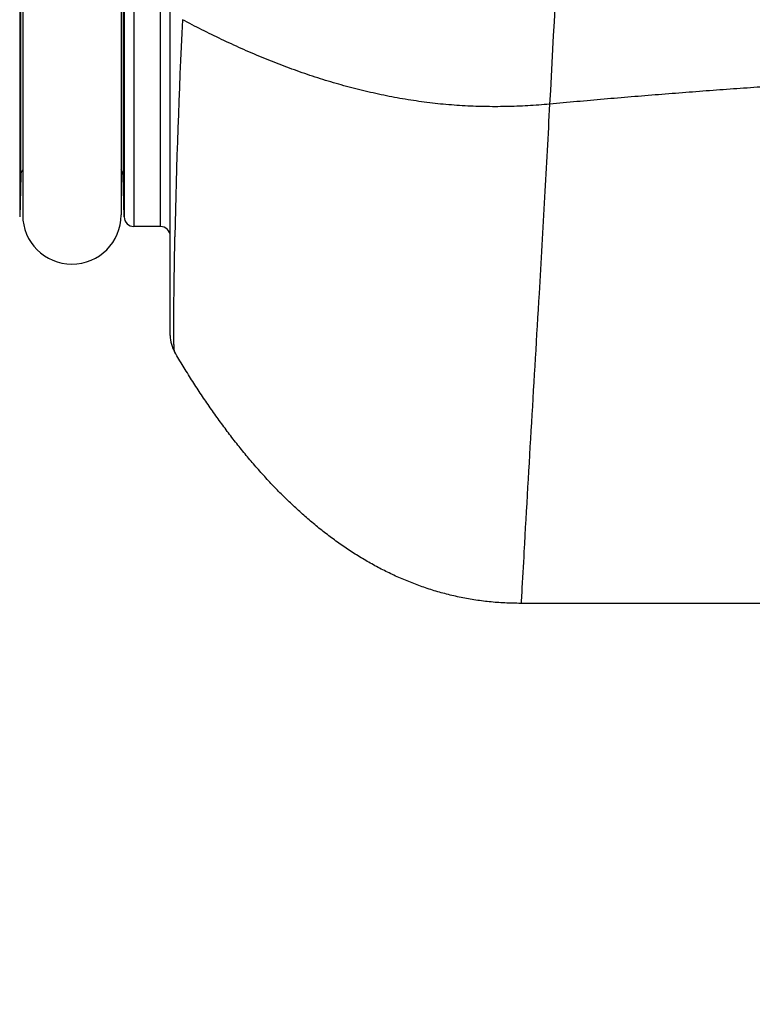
# Model space of a CAD drawing. Header units: millimetres. Extents: x 0 to 840, y 0 to 594.
# Tile 67 of 139: x 377 to 388, y 355 to 370. Entities that reach past the tile are written whole.
import ezdxf

# ---------------------------------------------------------------- set-up
doc = ezdxf.new("R2010")
doc.units = ezdxf.units.MM
doc.header["$LTSCALE"] = 0.36378
doc.layers.add('NoLayerName_001', color=7, linetype='Continuous')
doc.layers.add('NoLayerName_007', color=7, linetype='Continuous')
doc.styles.get("Standard").update_dxf_attribs({"font": 'txt', "bigfont": 'extfont2'})
doc.dimstyles.get("Standard").update_dxf_attribs({"dimtxt": 2.5, "dimasz": 2.5, "dimexe": 1, "dimexo": 1, "dimtad": 1, "dimdec": 3, "dimzin": 0, "dimdsep": 46, "dimtxsty": 'Standard', "dimcen": 2.5, "dimadec": 3, "dimazin": 0, "dimtfac": 0.75, "dimtdec": 3, "dimtmove": 0, "dimatfit": 3, "dimfxl": 1, "dimarcsym": 0})

# ---------------------------------------------------------------- blocks, each defined once
blk = doc.blocks.new('_OPEN30')
at = {"color": 0, "linetype": 'ByBlock', "lineweight": -2}
for p, q in [((-1, 0.267949), (0, 0)), ((0, 0), (-1, -0.267949)), ((0, 0), (-1, 0))]:
    blk.add_line(p, q, dxfattribs=at)
blk = doc.blocks.new('*D71')
at = {"layer": 'Defpoints', "color": 0}
for p in [(489.197, 408.291), (489.197, 338.419), (333.097, 336.611)]:
    blk.add_point(p, dxfattribs=at)
at = {"layer": 'NoLayerName_001', "color": 0, "linetype": 'Continuous', "lineweight": 13}
for p, q in [((333.097, 338.611), (333.097, 410.291)), ((489.197, 340.419), (489.197, 410.291)), ((336.097, 408.291), (486.197, 408.291))]:
    blk.add_line(p, q, dxfattribs=at)
at = {"layer": 'NoLayerName_001', "color": 0, "lineweight": 13, "xscale": 3, "yscale": 3, "zscale": 3, "rotation": 180}
blk.add_blockref('_OPEN30', (333.097, 408.291), dxfattribs=at)
at = {"layer": 'NoLayerName_001', "color": 0, "lineweight": 13, "xscale": 3, "yscale": 3, "zscale": 3}
blk.add_blockref('_OPEN30', (489.197, 408.291), dxfattribs=at)
at = {"layer": 'NoLayerName_001', "color": 0, "lineweight": 13, "insert": (411.147, 413.791), "char_height": 7, "attachment_point": 5}
blk.add_mtext('\\W0.8000;ＬＬ', dxfattribs=at)
blk = doc.blocks.new('*D72')
at = {"layer": 'Defpoints', "color": 0}
for p in [(333.097, 420.16), (333.097, 336.611), (529.197, 287.419)]:
    blk.add_point(p, dxfattribs=at)
at = {"layer": 'NoLayerName_001', "color": 0, "linetype": 'Continuous', "lineweight": 13}
for p, q in [((333.097, 338.611), (333.097, 422.16)), ((529.197, 289.419), (529.197, 422.16)), ((526.197, 420.16), (336.097, 420.16))]:
    blk.add_line(p, q, dxfattribs=at)
at = {"layer": 'NoLayerName_001', "color": 0, "lineweight": 13, "xscale": 3, "yscale": 3, "zscale": 3, "rotation": 180}
blk.add_blockref('_OPEN30', (333.097, 420.16), dxfattribs=at)
at = {"layer": 'NoLayerName_001', "color": 0, "lineweight": 13, "xscale": 3, "yscale": 3, "zscale": 3}
blk.add_blockref('_OPEN30', (529.197, 420.16), dxfattribs=at)
at = {"layer": 'NoLayerName_001', "color": 0, "lineweight": 13, "insert": (431.147, 425.66), "char_height": 7, "attachment_point": 5}
blk.add_mtext('\\W0.8000;Ｌ', dxfattribs=at)
blk = doc.blocks.new('*D73')
at = {"layer": 'Defpoints', "color": 0}
for p in [(360.597, 395.225), (360.597, 338.565), (393.597, 338.419)]:
    blk.add_point(p, dxfattribs=at)
at = {"layer": 'NoLayerName_001', "color": 0, "linetype": 'Continuous', "lineweight": 13}
for p, q in [((360.597, 340.565), (360.597, 397.225)), ((393.597, 340.419), (393.597, 397.225)), ((390.597, 395.225), (363.597, 395.225))]:
    blk.add_line(p, q, dxfattribs=at)
at = {"layer": 'NoLayerName_001', "color": 0, "lineweight": 13, "xscale": 3, "yscale": 3, "zscale": 3, "rotation": 180}
blk.add_blockref('_OPEN30', (360.597, 395.225), dxfattribs=at)
at = {"layer": 'NoLayerName_001', "color": 0, "lineweight": 13, "xscale": 3, "yscale": 3, "zscale": 3}
blk.add_blockref('_OPEN30', (393.597, 395.225), dxfattribs=at)
at = {"layer": 'NoLayerName_001', "color": 0, "lineweight": 13, "insert": (377.097, 400.725), "char_height": 7, "attachment_point": 5}
blk.add_mtext('\\W0.8000;33', dxfattribs=at)

msp = doc.modelspace()

# ---------------------------------------------------------------- linework, layer by layer
at = {"layer": 'NoLayerName_001', "color": 7, "linetype": 'Continuous', "lineweight": 25}
for p, q in [((379.3971, 364.7042), (379.3971, 390.6078)), ((377.1471, 389.094), (377.1471, 366.544)), ((378.6471, 389.094), (378.6471, 366.544)), ((377.1175, 367.148), (377.1009, 366.5151)), ((378.6932, 366.5151), (378.6767, 367.148)), ((379.2471, 366.369), (378.8432, 366.369)), ((391.28, 360.619), (384.7471, 360.619))]:
    msp.add_line(p, q, dxfattribs=at)
at = {"layer": 'NoLayerName_001', "color": 8, "linetype": 'Continuous', "lineweight": 25}
for p, q in [((378.8432, 389.269), (378.8432, 366.369)), ((379.2471, 366.369), (379.2471, 389.269)), ((377.1009, 389.123), (377.1009, 366.5151)), ((378.6932, 389.123), (378.6932, 366.5151)), ((377.1175, 367.148), (377.1175, 374.9389)), ((378.6767, 374.9389), (378.6767, 367.148))]:
    msp.add_line(p, q, dxfattribs=at)
msp.add_arc((488.8895, 364.0787), 109.4416, 177.14842, 178.882556, dxfattribs=at)
at = {"layer": 'NoLayerName_001', "color": 7, "linetype": 'Continuous', "lineweight": 25}
for centre, radius, start, end in [((377.2674, 367.144), 0.15, 143.53824, 178.5), ((378.5267, 367.144), 0.15, 1.5, 36.46176), ((377.8971, 366.544), 0.75, 180, 0), ((378.8432, 366.519), 0.15, 181.5, 270), ((379.2471, 366.219), 0.15, 0, 90), ((379.8971, 364.7042), 0.5, 180.00023, 210.51174)]:
    msp.add_arc(centre, radius, start, end, dxfattribs=at)
at = {"layer": 'NoLayerName_001', "color": 8, "linetype": 'Continuous', "lineweight": 25}
for points, knots in [([(385.6405, 377.819), (385.6354, 377.6592), (385.6254, 377.3395), (385.6085, 376.8601), (385.5905, 376.3807), (385.5713, 375.9013), (385.5512, 375.422), (385.523, 374.7829), (385.4858, 373.9842), (385.4305, 372.8661), (385.3314, 370.9497), (385.2436, 369.3529), (385.1834, 368.2351)], [0, 0, 0, 0, 0.4797463, 0.9594924, 1.4392404, 1.9189914, 2.3987459, 2.8785038, 3.8380269, 4.7975503, 6.2368099, 9.5950289, 9.5950289, 9.5950289, 9.5950289]), ([(385.1834, 368.2351), (385.1281, 368.2305), (385.0175, 368.2205), (384.8512, 368.2099), (384.6847, 368.202), (384.5182, 368.1973), (384.3515, 368.1957), (384.1849, 368.1973), (384.0184, 368.202), (383.8519, 368.2102), (383.6857, 368.2217), (383.5197, 368.2366), (383.354, 368.255), (383.1887, 368.2768), (383.0238, 368.3017), (382.8594, 368.3299), (382.6955, 368.3612), (382.5322, 368.3955), (382.3696, 368.4327), (382.2078, 368.4729), (382.0466, 368.5159), (381.8863, 368.5616), (381.7268, 368.61), (381.5681, 368.6609), (381.4102, 368.7144), (381.2531, 368.7703), (381.097, 368.8285), (380.9417, 368.889), (380.7872, 368.9517), (380.6337, 369.0166), (380.4811, 369.0835), (380.3293, 369.1523), (380.1784, 369.223), (380.0283, 369.2955), (379.8792, 369.3698), (379.7307, 369.4455), (379.6326, 369.4975), (379.5834, 369.5233)], [0, 0, 0, 0, 0.1665804, 0.3331869, 0.4998089, 0.6664367, 0.8330617, 0.9996796, 1.1662924, 1.3329069, 1.4995351, 1.6661916, 1.8328843, 1.9996152, 2.1663821, 2.3331792, 2.4999967, 2.6668213, 2.8336363, 3.0004219, 3.1671645, 3.3338755, 3.5005679, 3.6672511, 3.8339312, 4.0006111, 4.1672907, 4.3339666, 4.500633, 4.6672897, 4.8339422, 5.0005934, 5.1672429, 5.3338878, 5.5005219, 5.6671369, 5.8337216, 5.8337216, 5.8337216, 5.8337216]), ([(397.6694, 368.819), (397.5304, 368.8187), (397.2526, 368.8185), (396.8358, 368.8164), (396.419, 368.8132), (396.0022, 368.8087), (395.5854, 368.8029), (395.1687, 368.7958), (394.752, 368.7874), (394.3353, 368.7777), (393.9186, 368.7666), (393.502, 368.7541), (393.0854, 368.7403), (392.6689, 368.7251), (392.2524, 368.7086), (391.836, 368.6909), (391.4196, 368.6718), (391.0033, 368.6514), (390.5871, 368.6298), (390.1709, 368.6069), (389.7548, 368.5827), (389.3388, 368.5573), (388.9228, 368.5307), (388.507, 368.5028), (388.0912, 368.4738), (387.6755, 368.4435), (387.2599, 368.412), (386.8444, 368.3792), (386.4289, 368.3452), (386.0136, 368.3099), (385.5984, 368.2734), (385.3218, 368.2478), (385.1834, 368.2351)], [0, 0, 0, 0, 0.4167955, 0.8335956, 1.2503988, 1.6672039, 2.0840098, 2.5008157, 2.9176212, 3.3344258, 3.7512295, 4.1680326, 4.5848354, 5.0016381, 5.4184406, 5.8352428, 6.2520444, 6.6688453, 7.0856453, 7.502445, 7.9192449, 8.3360454, 8.7528468, 9.1696492, 9.5864529, 10.0032577, 10.4200624, 10.8368663, 11.2536685, 11.6704685, 12.0872657, 12.50406, 12.50406, 12.50406, 12.50406]), ([(385.1834, 368.2351), (385.1574, 367.7623), (385.1049, 366.7992), (384.9759, 364.5231), (384.8511, 362.5102), (384.7686, 360.9691), (384.7541, 360.724), (384.7511, 360.6715), (384.7483, 360.6365), (384.7471, 360.619)], [0, 0, 0, 0, 1.4204983, 2.8936076, 6.839435, 7.4707675, 7.5233784, 7.5759882, 7.6285913, 7.6285913, 7.6285913, 7.6285913]), ([(379.4514, 364.7862), (379.4514, 364.81), (379.4512, 364.8575), (379.4514, 364.9289), (379.4517, 365.0002), (379.4523, 365.0954), (379.4535, 365.2381), (379.4558, 365.4283), (379.4588, 365.6423), (379.4621, 365.8563), (379.4655, 366.0466), (379.4678, 366.1654), (379.4687, 366.213)], [0, 0, 0, 0, 0.0713454, 0.1426907, 0.2140363, 0.2853823, 0.4280758, 0.6421171, 0.8561558, 1.0701926, 1.2842286, 1.4269196, 1.4269196, 1.4269196, 1.4269196]), ([(379.4663, 364.4503), (379.4654, 364.4527), (379.4632, 364.4572), (379.4621, 364.4647), (379.4608, 364.4721), (379.4598, 364.4795), (379.459, 364.4869), (379.4583, 364.4944), (379.4577, 364.5018), (379.4572, 364.5093), (379.4567, 364.5168), (379.4563, 364.5243), (379.4559, 364.5317), (379.4556, 364.5392), (379.4552, 364.5467), (379.4549, 364.5542), (379.4546, 364.5616), (379.4544, 364.5691), (379.4541, 364.5766), (379.4539, 364.5841), (379.4537, 364.5941), (379.4534, 364.6065), (379.453, 364.6215), (379.4527, 364.6365), (379.4525, 364.6515), (379.4523, 364.6664), (379.4521, 364.6839), (379.4519, 364.7039), (379.4517, 364.7263), (379.4515, 364.7513), (379.4514, 364.7712), (379.4514, 364.7837), (379.4514, 364.7862)], [0, 0, 0, 0, 0.0074678, 0.01503157, 0.0225275, 0.02998755, 0.03745362, 0.0449363, 0.05242951, 0.05992593, 0.06741861, 0.07490672, 0.08239176, 0.08987515, 0.09735827, 0.10484231, 0.11232745, 0.11981344, 0.12730003, 0.13478695, 0.14227393, 0.15724708, 0.17221922, 0.1871908, 0.20216225, 0.21713387, 0.23210569, 0.25456374, 0.27702206, 0.2994805, 0.3294249, 0.33691091, 0.33691091, 0.33691091, 0.33691091])]:
    msp.add_open_spline(points, degree=3, knots=knots, dxfattribs=at)
at = {"layer": 'NoLayerName_001', "color": 7, "linetype": 'Continuous', "lineweight": 25}
msp.add_open_spline([(384.7471, 360.619), (384.665, 360.6211), (384.503, 360.6222), (384.2635, 360.6419), (384.0308, 360.6719), (383.8046, 360.7134), (383.5846, 360.7656), (383.3704, 360.8278), (383.1617, 360.8996), (382.9583, 360.9804), (382.7599, 361.0697), (382.5662, 361.1673), (382.3771, 361.2728), (382.1925, 361.3859), (382.0121, 361.5064), (381.8358, 361.6339), (381.6635, 361.7682), (381.4949, 361.9089), (381.3298, 362.0558), (381.1683, 362.2088), (381.0102, 362.3676), (380.8554, 362.5321), (380.7037, 362.7021), (380.5551, 362.8773), (380.4094, 363.0577), (380.2666, 363.243), (380.1266, 363.433), (379.9892, 363.6277), (379.8545, 363.827), (379.7224, 364.0307), (379.5924, 364.2384), (379.5087, 364.3796), (379.4663, 364.4503)], degree=3, knots=[0, 0, 0, 0, 0.2461978, 0.4859608, 0.7202088, 0.9498169, 1.1756065, 1.3983375, 1.6187018, 1.8373188, 2.0547218, 2.2713736, 2.4876947, 2.7040642, 2.9208189, 3.1382539, 3.3566229, 3.5761415, 3.7970032, 4.0193821, 4.2434286, 4.4692702, 4.6970126, 4.9267409, 5.1585205, 5.3924049, 5.6284498, 5.8667028, 6.1072002, 6.3499677, 6.5950213, 6.8423677, 6.8423677, 6.8423677, 6.8423677], dxfattribs=at)
at = {"layer": 'NoLayerName_007', "color": 7, "linetype": 'Continuous', "lineweight": 25}
msp.add_line((378.6767, 367.148), (378.6932, 366.5151), dxfattribs=at)

# ---------------------------------------------------------------- dimensions: what is measured, and where the dimension line sits
at = {"layer": 'NoLayerName_001', "color": 3, "linetype": 'Continuous', "lineweight": 13}
for base, p1, p2, text, picture, middle in [((333.0971, 420.1604), (529.1971, 287.419), (333.0971, 336.611), '\\W0.8000;Ｌ', '*D72', (431.1471, 420.1604)), ((360.5971, 395.2247), (393.5971, 338.419), (360.5971, 338.565), '\\W0.8000;<>', '*D73', (377.0971, 395.2247))]:
    dim = msp.add_linear_dim(base=base, p1=p1, p2=p2, angle=180, text=text, dimstyle='Standard', override={"dimtxt": 7, "dimasz": 3, "dimexe": 2, "dimexo": 2, "dimgap": 2, "dimzin": 8, "dimblk": 'OPEN30', "dimclrd": 0, "dimclre": 0, "dimclrt": 0, "dimtp": 0, "dimtm": 0, "dimlwd": 13, "dimlwe": 13}, dxfattribs=at)
    dim.commit()
    dim.dimension.update_dxf_attribs({"geometry": picture, "text_midpoint": middle, "dimtype": 160})
dim = msp.add_linear_dim(base=(489.1971, 408.2908), p1=(333.0971, 336.611), p2=(489.1971, 338.419), text='\\W0.8000;ＬＬ', dimstyle='Standard', override={"dimtxt": 7, "dimasz": 3, "dimexe": 2, "dimexo": 2, "dimgap": 2, "dimzin": 8, "dimblk": 'OPEN30', "dimclrd": 0, "dimclre": 0, "dimclrt": 0, "dimtp": 0, "dimtm": 0, "dimlwd": 13, "dimlwe": 13}, dxfattribs=at)
dim.commit()
dim.dimension.update_dxf_attribs({"geometry": '*D71', "text_midpoint": (411.1471, 408.2908), "dimtype": 160})

doc.saveas('drawing.dxf')
